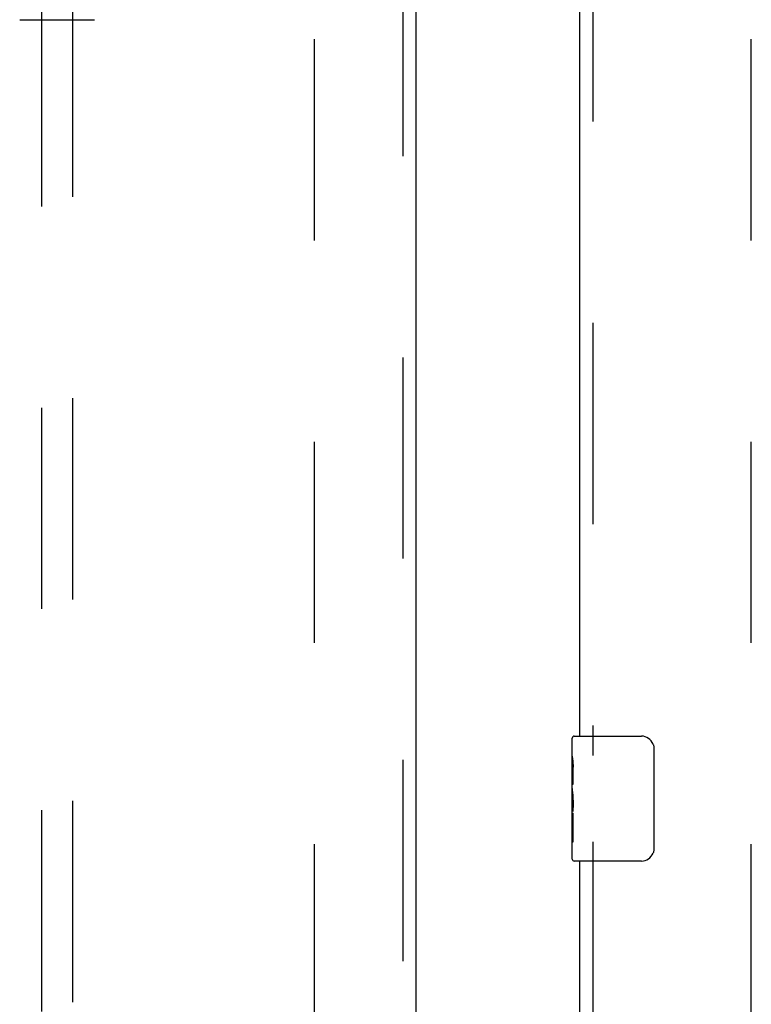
# Model space of a CAD drawing. Header units: inches. Extents: x 0 to 293, y 0 to 190.
# Tile 13 of 71: x 97 to 103, y 84 to 92. Entities that reach past the tile are written whole.
import ezdxf

# ---------------------------------------------------------------- set-up
doc = ezdxf.new("R2010")
doc.units = ezdxf.units.IN
doc.header["$LTSCALE"] = 16.12069
doc.header["$MEASUREMENT"] = 0
doc.linetypes.add('HIDDEN', pattern=[0.2, 0.1, -0.1])
for name, color, linetype in [('DEFAULT_2', 8, 'HIDDEN'), ('LEFTHAND_DOOR_ASSEMBLY', 7, 'CONTINUOUS'), ('RIGHTHAND_DOOR_ASSEMBLY', 7, 'CONTINUOUS')]:
    doc.layers.add(name, color=color, linetype=linetype)

msp = doc.modelspace()

# ---------------------------------------------------------------- linework, layer by layer
at = {"layer": 'DEFAULT_2', "color": 8, "linetype": 'HIDDEN'}
for p, q in [((99.5584, 57.7382), (99.5584, 136.7802)), ((103.0584, 57.7382), (103.0584, 136.7802))]:
    msp.add_line(p, q, dxfattribs=at)
at = {"layer": 'LEFTHAND_DOOR_ASSEMBLY', "color": 8, "linetype": 'HIDDEN'}
for p, q in [((100.2669, 137.4052), (100.2669, 57.1132)), ((97.3709, 95.0884), (97.3709, 58.0867)), ((97.6209, 58.0867), (97.6209, 95.0884))]:
    msp.add_line(p, q, dxfattribs=at)
at = {"layer": 'LEFTHAND_DOOR_ASSEMBLY', "color": 3, "linetype": 'Continuous'}
msp.add_line((100.3709, 137.4052), (100.3709, 57.1132), dxfattribs=at)
at = {"layer": 'LEFTHAND_DOOR_ASSEMBLY', "color": 7, "linetype": 'Continuous'}
msp.add_line((97.1961, 91.7474), (97.7957, 91.7474), dxfattribs=at)
at = {"layer": 'RIGHTHAND_DOOR_ASSEMBLY', "color": 8, "linetype": 'HIDDEN'}
for p, q in [((101.7874, 108.6642), (101.7874, 85.8542)), ((101.7874, 85.1642), (101.7874, 62.3542))]:
    msp.add_line(p, q, dxfattribs=at)
at = {"layer": 'RIGHTHAND_DOOR_ASSEMBLY', "color": 3, "linetype": 'Continuous'}
for p, q in [((101.6834, 86.0092), (101.6834, 108.5092)), ((101.6834, 62.5092), (101.6834, 85.0092))]:
    msp.add_line(p, q, dxfattribs=at)
at = {"layer": 'RIGHTHAND_DOOR_ASSEMBLY', "color": 7, "linetype": 'Continuous'}
for p, q in [((101.6234, 85.8485), (101.6234, 85.9942)), ((101.6384, 86.0092), (102.1784, 86.0092)), ((102.2783, 85.9092), (102.2783, 85.1092)), ((101.6234, 85.5907), (101.6234, 85.8477)), ((101.6291, 85.7921), (101.6234, 85.7921)), ((101.6304, 85.6244), (101.6304, 85.7607)), ((101.6234, 85.6244), (101.6304, 85.6244)), ((101.6234, 85.0242), (101.6234, 85.588)), ((101.625, 85.5615), (101.6234, 85.5615)), ((101.6234, 85.4297), (101.6293, 85.4297)), ((101.6234, 85.3938), (101.6304, 85.3938)), ((101.6234, 85.3309), (101.6304, 85.3309)), ((101.6304, 85.1634), (101.6304, 85.3938)), ((101.6234, 85.1634), (101.6304, 85.1634)), ((102.1784, 85.0092), (101.6384, 85.0092))]:
    msp.add_line(p, q, dxfattribs=at)
for points in [[(102.2716, 85.9454), (102.2736, 85.9397), (102.2753, 85.9338), (102.2766, 85.9278), (102.2776, 85.9217), (102.2781, 85.9155), (102.2783, 85.9092)], [(101.6234, 85.8485), (101.6236, 85.8448), (101.6239, 85.8402), (101.6245, 85.8347), (101.6261, 85.8216)], [(101.6261, 85.8216), (101.627, 85.814), (101.6279, 85.8058), (101.6287, 85.7973)], [(101.6287, 85.7973), (101.6294, 85.7884), (101.6299, 85.7793), (101.6302, 85.77), (101.6304, 85.7607)], [(101.6234, 85.5907), (101.6236, 85.5826), (101.6241, 85.5736), (101.6248, 85.5635)], [(101.6248, 85.5635), (101.6277, 85.5298), (101.6285, 85.5178), (101.6293, 85.5054), (101.6299, 85.4928), (101.6302, 85.48), (101.6304, 85.4672), (101.6302, 85.4544), (101.6299, 85.4416), (101.6293, 85.429), (101.6286, 85.4168), (101.6277, 85.4048)], [(102.2783, 85.1092), (102.2781, 85.1029), (102.2776, 85.0967), (102.2766, 85.0906), (102.2753, 85.0846), (102.2736, 85.0787), (102.2716, 85.073)]]:
    msp.add_lwpolyline(points, dxfattribs=at)
for centre, radius, start, end in [((101.6384, 85.9942), 0.015, 90, 180), ((102.1784, 85.9092), 0.1, 21.19986, 90), ((101.6384, 85.0242), 0.015, 180, 270), ((102.1784, 85.1092), 0.1, 270, 338.80009)]:
    msp.add_arc(centre, radius, start, end, dxfattribs=at)
msp.add_ellipse((101.8864, 85.4251), major_axis=(0.263, 0), ratio=0.432808, start_param=3.141593, end_param=3.321581, dxfattribs=at)

doc.saveas('drawing.dxf')
